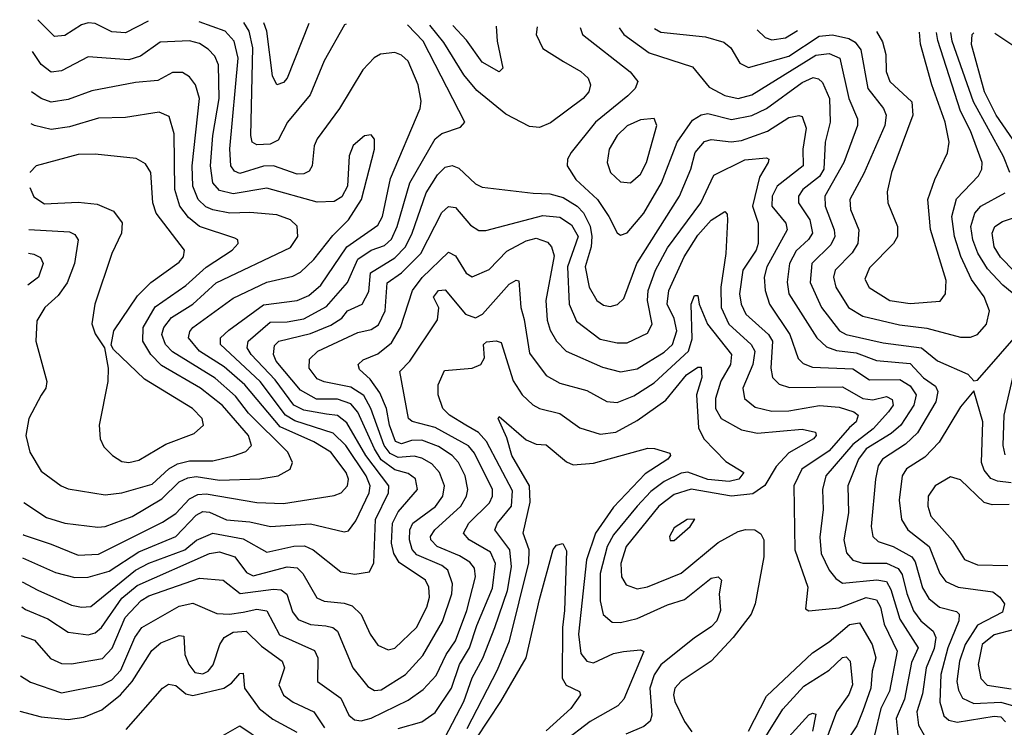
# Model space of a CAD drawing. Extents: x 1308313 to 1441400, y 959662 to 1036319.
# Tile 212 of 256: x 1308891 to 1311815, y 1034219 to 1036319. Entities that reach past the tile are written whole.
import ezdxf

# ---------------------------------------------------------------- set-up
doc = ezdxf.new("R2010")
doc.units = 0

msp = doc.modelspace()

# ---------------------------------------------------------------- linework, layer by layer
at = {"layer": '0CON10XD'}
for points in [[(1308898.6, 1034650.1), (1308945, 1034625.6), (1309045, 1034581.2), (1309075, 1034575.2), (1309102.3, 1034577.7), (1309235.2, 1034685), (1309275, 1034706), (1309381.9, 1034745), (1309415.8, 1034774.2), (1309465, 1034794.9), (1309555, 1034778.4), (1309625, 1034739), (1309705, 1034756.1), (1309736.9, 1034756.9), (1309762.8, 1034745), (1309845, 1034680), (1309886.9, 1034673.1), (1309929.6, 1034680.4), (1309943.1, 1034706.9), (1309947.6, 1034835), (1309986.8, 1034915), (1309987.5, 1034935), (1309918.6, 1035025), (1309862.3, 1035122.3), (1309835, 1035143.9), (1309801.8, 1035148.2), (1309735, 1035159.8), (1309705, 1035175.1), (1309650.1, 1035250.1), (1309579, 1035325), (1309567.2, 1035345), (1309570, 1035365), (1309635, 1035420.9), (1309685, 1035421.8), (1309735, 1035431.1), (1309802.7, 1035467.3), (1309865, 1035539.3), (1309895, 1035608.3), (1309935, 1035634.9), (1309975, 1035649), (1309995, 1035667), (1310012.6, 1035705), (1310050.2, 1035835), (1310125, 1035964.7), (1310145, 1035980.8), (1310200, 1036000), (1310213.1, 1036015), (1310089.5, 1036255), (1310043, 1036303.2)], [(1308900, 1034721.6), (1308997.8, 1034677.8), (1309055, 1034663), (1309095, 1034664.5), (1309157.4, 1034682.6), (1309245, 1034739.7), (1309354.8, 1034785), (1309415, 1034848.8), (1309435, 1034859.2), (1309455, 1034857.2), (1309505, 1034834.6), (1309575, 1034828.8), (1309635.7, 1034814.3), (1309755, 1034822.8), (1309855, 1034799.3), (1309867.7, 1034802.3), (1309888.9, 1034831.1), (1309928.6, 1034915), (1309932.3, 1034935), (1309919.8, 1034965), (1309860, 1035055), (1309822, 1035092), (1309708.5, 1035128.5), (1309680.4, 1035145), (1309605.1, 1035245), (1309487.4, 1035355), (1309487.9, 1035375), (1309512.3, 1035397.7), (1309615, 1035472.6), (1309715, 1035485.5), (1309749.5, 1035500.5), (1309785, 1035530.7), (1309862.4, 1035645), (1309955, 1035709.3), (1309968.1, 1035735), (1309992.2, 1035847.8), (1310080.8, 1036055), (1310083, 1036077), (1310074.3, 1036125), (1310045, 1036195.4), (1310025, 1036213.1), (1310005, 1036221.1), (1309963.1, 1036216.9), (1309944.1, 1036205.9), (1309910.2, 1036169.7), (1309840.9, 1036055), (1309774.8, 1035965.2), (1309765.8, 1035944.2), (1309759.7, 1035885), (1309750.5, 1035869.5), (1309735, 1035861.1), (1309715, 1035860), (1309644.6, 1035884.6), (1309615, 1035883.9), (1309545, 1035862.6), (1309528.9, 1035868.9), (1309518.7, 1035885), (1309514.9, 1035935.1), (1309539.6, 1036205), (1309528.1, 1036255), (1309501.4, 1036285), (1309424.1, 1036312)], [(1309272.8, 1036314.1), (1309205, 1036279.4), (1309165, 1036282.9), (1309115, 1036307.7), (1309095, 1036309.8), (1309075, 1036303.8), (1309025, 1036271.4), (1308995, 1036268.6), (1308945, 1036318.7)], [(1309860.5, 1036305.8), (1309856.2, 1036303.8), (1309795, 1036196.5), (1309754, 1036096), (1309686.2, 1036015), (1309658.3, 1035961.7), (1309635, 1035949.4), (1309595, 1035947.7), (1309581.8, 1035955), (1309577.6, 1035975), (1309583.1, 1036235), (1309573, 1036285), (1309556.7, 1036310.1)], [(1309750.2, 1036307.3), (1309685.9, 1036145), (1309675, 1036132.3), (1309655, 1036125.6), (1309641.7, 1036151.7), (1309624.9, 1036285), (1309616.4, 1036309.2)], [(1310428.1, 1036297.7), (1310424.8, 1036275), (1310445, 1036233.1), (1310506.2, 1036195), (1310557.1, 1036165), (1310579.1, 1036145), (1310586.7, 1036125), (1310580.8, 1036105), (1310564.6, 1036085), (1310467.7, 1036012.3), (1310435, 1035998.6), (1310405, 1036001.4), (1310335, 1036038.2), (1310248.2, 1036108.2), (1310210.2, 1036155), (1310151.1, 1036251.1), (1310109.6, 1036302.3)], [(1310305.8, 1036299.5), (1310309.2, 1036255), (1310325.6, 1036175), (1310315, 1036164.3), (1310265, 1036192.8), (1310218.5, 1036258.5), (1310177.3, 1036301.3)], [(1310556, 1036295.9), (1310562.3, 1036275), (1310704.3, 1036164.3), (1310726.8, 1036135), (1310718.8, 1036115), (1310697.2, 1036092.8), (1310601.1, 1036015), (1310529.2, 1035925), (1310518.2, 1035905), (1310517.3, 1035885), (1310543.1, 1035845), (1310606.7, 1035785), (1310640.8, 1035735), (1310665, 1035685.8), (1310675, 1035678.9), (1310695, 1035686.5), (1310745, 1035744.7), (1310797.2, 1035835), (1310843.7, 1035955), (1310889.6, 1036020.4), (1310915, 1036036.2), (1310935, 1036040), (1311005, 1036023), (1311065.5, 1036034.5), (1311108.4, 1036055), (1311215, 1036132.3), (1311247.3, 1036147.3), (1311263.5, 1036143.5), (1311275, 1036132.7), (1311296.2, 1036085), (1311298, 1036015), (1311282.8, 1035955), (1311279.3, 1035875), (1311266.3, 1035853.7), (1311217, 1035815), (1311203.4, 1035795), (1311203.9, 1035775), (1311237.6, 1035725), (1311245.5, 1035685), (1311233.6, 1035666.4), (1311196.9, 1035633.1), (1311177.1, 1035595), (1311170.1, 1035539.9), (1311175.6, 1035505), (1311258.5, 1035375), (1311287.5, 1035347.5), (1311316.7, 1035336.7), (1311375, 1035330.5), (1311435, 1035307.6), (1311535, 1035298.1), (1311575, 1035256.2), (1311610.9, 1035230.9), (1311618.1, 1035215), (1311611.2, 1035185), (1311556.9, 1035093.1), (1311521.4, 1035058.6), (1311453.4, 1035015), (1311440.6, 1034995), (1311432.9, 1034955), (1311419.6, 1034815), (1311424.8, 1034784.8), (1311440.2, 1034770.2), (1311485, 1034755.8), (1311540.6, 1034725), (1311550.3, 1034710.3), (1311572.3, 1034632.3), (1311591.1, 1034601.1), (1311622.1, 1034575), (1311672.7, 1034562.7), (1311681.1, 1034555), (1311679.5, 1034535), (1311647.6, 1034455), (1311626.8, 1034375), (1311623.2, 1034293.2), (1311635, 1034253.2), (1311650.3, 1034240.3), (1311675, 1034234.3), (1311785, 1034251.6), (1311805, 1034249.6), (1311818.7, 1034235)], [(1310670.9, 1036294.3), (1310685, 1036274.8), (1310760.3, 1036220.3), (1310889.3, 1036179.3), (1310938.6, 1036118.6), (1310985, 1036094), (1311024.5, 1036084.5), (1311065, 1036095.5), (1311255, 1036213.4), (1311295, 1036218.8), (1311327, 1036205), (1311353.3, 1036085), (1311378.9, 1036025), (1311378.9, 1036005), (1311338.8, 1035895), (1311282.5, 1035795), (1311282.8, 1035765), (1311309.7, 1035695), (1311311.5, 1035675), (1311299.8, 1035650.2), (1311243.7, 1035595), (1311238.4, 1035538.4), (1311272, 1035465), (1311325.3, 1035395.3), (1311345, 1035384.6), (1311455, 1035359.6), (1311569.2, 1035345), (1311616.8, 1035306.8), (1311707.1, 1035267.1), (1311725, 1035246.7), (1311735, 1035248.8), (1311871.8, 1035405)], [(1310776.6, 1036292.8), (1310795, 1036281.3), (1310928, 1036268), (1310982, 1036252), (1311003.2, 1036235), (1311029.8, 1036189.8), (1311055, 1036176.6), (1311175, 1036211), (1311265, 1036270.1), (1311305, 1036273.8), (1311353.3, 1036263.3), (1311372.2, 1036252.2), (1311389.3, 1036229.3), (1311410, 1036115), (1311456.1, 1036055), (1311464.4, 1036035), (1311459.8, 1036005), (1311397.9, 1035862.1), (1311356.2, 1035785), (1311358.4, 1035755), (1311383.1, 1035695), (1311380, 1035655), (1311363.2, 1035626.8), (1311313, 1035575), (1311308.1, 1035555), (1311314.8, 1035525), (1311352.3, 1035465), (1311395, 1035438.7), (1311503.3, 1035413.3), (1311585, 1035403.3), (1311685, 1035376.2), (1311715, 1035376.4), (1311735, 1035384.1), (1311762, 1035415), (1311770.7, 1035455), (1311755, 1035496.4), (1311717.8, 1035547.8), (1311685.7, 1035615.7), (1311667.2, 1035675), (1311659.6, 1035735), (1311673.2, 1035786.8), (1311738.2, 1035855), (1311748.4, 1035875), (1311748.9, 1035895), (1311715, 1035988.5), (1311685, 1036046.9), (1311617.5, 1036257.5), (1311614, 1036281)], [(1311081.5, 1036288.5), (1311105, 1036266.3), (1311125, 1036259.3), (1311165, 1036265.2), (1311201.1, 1036286.8)], [(1311435.6, 1036283.5), (1311453.1, 1036253.1), (1311462.8, 1036215), (1311464.4, 1036165), (1311474.8, 1036135), (1311540.8, 1036075), (1311543.2, 1036035), (1311480.3, 1035865), (1311467.6, 1035807.6), (1311469.6, 1035775), (1311498.2, 1035705), (1311497.9, 1035675), (1311486.4, 1035655), (1311415, 1035582.3), (1311401.3, 1035548.7), (1311413.6, 1035523.6), (1311475.2, 1035485.2), (1311535, 1035477), (1311625, 1035483.2), (1311640, 1035505), (1311642.2, 1035545), (1311596.3, 1035696.3), (1311587.8, 1035785), (1311608.8, 1035845), (1311646.6, 1035923.4), (1311651.1, 1035955), (1311638.9, 1036015), (1311599.8, 1036125), (1311566.6, 1036246.6), (1311563, 1036281.7)], [(1311831.7, 1035865), (1311813.1, 1035913.1), (1311723.6, 1036075), (1311659.9, 1036255), (1311656.4, 1036280.4)], [(1311881.3, 1035905), (1311790.8, 1036035), (1311756.6, 1036105), (1311717.2, 1036245), (1311720, 1036275), (1311724.8, 1036279.4)], [(1311787.2, 1036278.5), (1311935, 1036180), (1312015, 1036162.6), (1312035, 1036166.5), (1312055, 1036179.6), (1312124, 1036273.7)], [(1308901.3, 1034790.7), (1308905, 1034788.7), (1308985, 1034762.6), (1309065, 1034729.4), (1309125, 1034732.7), (1309315, 1034827.6), (1309355, 1034853.3), (1309395, 1034897), (1309420, 1034910), (1309445, 1034911.3), (1309595, 1034885.5), (1309675, 1034882.7), (1309825, 1034906.4), (1309846.2, 1034915), (1309864.7, 1034935), (1309867.6, 1034955), (1309860.3, 1034975), (1309815.6, 1035035.6), (1309765, 1035065.6), (1309665, 1035110.6), (1309560, 1035235), (1309498.3, 1035288.3), (1309424.8, 1035335), (1309392.5, 1035375), (1309396.1, 1035393.9), (1309405.7, 1035405), (1309525, 1035492.3), (1309625, 1035539.8), (1309702.6, 1035557.4), (1309725, 1035569.8), (1309765, 1035607.3), (1309821.2, 1035678.8), (1309867.3, 1035725), (1309905.9, 1035785), (1309944.5, 1035934.5), (1309944.5, 1035964.5), (1309935, 1035977.1), (1309915, 1035974.4), (1309881.1, 1035945), (1309870, 1035915), (1309864.6, 1035825), (1309847.4, 1035792.6), (1309825, 1035779.7), (1309775, 1035777.4), (1309625, 1035819.1), (1309525, 1035802.2), (1309485, 1035812.1), (1309464.9, 1035834.9), (1309457.9, 1035885), (1309464.9, 1035975.1), (1309483.8, 1036085), (1309481.3, 1036185), (1309470.5, 1036210.5), (1309451.3, 1036231.3), (1309425, 1036247.7), (1309395, 1036255.9), (1309308.4, 1036251.6), (1309249.6, 1036210.4), (1309215, 1036199.3), (1309095, 1036208.9), (1309015, 1036166.8), (1308985, 1036163.3), (1308955, 1036185.9), (1308929, 1036224.1)], [(1308903.2, 1034886.2), (1308971.3, 1034841.3), (1309025, 1034824.8), (1309123.1, 1034813.1), (1309145, 1034814.8), (1309225, 1034844.6), (1309313.1, 1034896.9), (1309365, 1034947.2), (1309390.4, 1034959.6), (1309415, 1034962.9), (1309485, 1034952.3), (1309604.1, 1034955.9), (1309659.2, 1034965), (1309694.4, 1034985), (1309701.5, 1035005), (1309687.1, 1035035), (1309570.8, 1035150.8), (1309531.7, 1035201.7), (1309471.3, 1035255), (1309345, 1035333.1), (1309323.8, 1035355), (1309313.6, 1035385), (1309319.7, 1035405), (1309342.2, 1035435), (1309405.3, 1035474.7), (1309475, 1035538.1), (1309695, 1035642.6), (1309717.1, 1035675), (1309715.6, 1035705.6), (1309695.2, 1035725.2), (1309655, 1035739.6), (1309575, 1035746.5), (1309515, 1035744.2), (1309465, 1035754.8), (1309443.6, 1035763.6), (1309421.2, 1035785), (1309405.7, 1035825), (1309403, 1035885), (1309424.8, 1036085), (1309412.9, 1036125), (1309395, 1036148.8), (1309375, 1036162.5), (1309345, 1036161.8), (1309301.8, 1036138.2), (1309235, 1036132.7), (1309105, 1036107.8), (1309035, 1036081.7), (1308985, 1036074.3), (1308955, 1036085.2), (1308926.7, 1036104.8)], [(1308918.8, 1035696.2), (1309039.1, 1035689.1), (1309055, 1035681.2), (1309065.3, 1035665), (1309054, 1035595), (1309032.3, 1035537.7), (1309005, 1035500.7), (1308966.1, 1035465), (1308942.5, 1035425), (1308939.6, 1035365), (1308972.1, 1035245), (1308968.5, 1035225), (1308955.3, 1035204.7), (1308917.9, 1035135), (1308909.1, 1035085), (1308921.5, 1035035), (1308955, 1034978.6), (1309014.4, 1034935), (1309035, 1034926.8), (1309145, 1034908.6), (1309195, 1034914.5), (1309285, 1034940), (1309333.7, 1034986.3), (1309359.4, 1035000.6), (1309395, 1035009.9), (1309465, 1035009.8), (1309525.8, 1035024.2), (1309563.1, 1035036.9), (1309580, 1035055), (1309570.7, 1035085), (1309493.6, 1035173.6), (1309428.2, 1035225), (1309312.6, 1035292.6), (1309280.6, 1035325), (1309257.3, 1035365), (1309257.9, 1035405), (1309293.5, 1035466.5), (1309385, 1035530), (1309445, 1035584.8), (1309522.3, 1035635), (1309540, 1035655), (1309539.2, 1035665), (1309530, 1035670), (1309425, 1035705.5), (1309392.2, 1035732.2), (1309366.9, 1035765), (1309351.8, 1035815), (1309349.9, 1035980.1), (1309335, 1036031.1), (1309305, 1036043.9), (1309205, 1036028.6), (1309125, 1036026.5), (1309039.2, 1036000.8), (1308985, 1035992.9), (1308935, 1036004.3), (1308924.9, 1036010.1)], [(1308897.2, 1034576), (1308908.5, 1034568.5), (1308975, 1034540.2), (1309035, 1034501.4), (1309095, 1034493), (1309115, 1034499.3), (1309134.3, 1034515), (1309195, 1034601.8), (1309240.1, 1034639.9), (1309455, 1034734.1), (1309485, 1034739.3), (1309530, 1034725), (1309565, 1034677.9), (1309585, 1034668.1), (1309685, 1034694.6), (1309715, 1034691.7), (1309732.1, 1034675), (1309773.4, 1034603.4), (1309795, 1034593.3), (1309855, 1034587), (1309878.8, 1034578.8), (1309905, 1034553.8), (1309932, 1034495), (1309955, 1034462.1), (1309985, 1034448.2), (1310005, 1034454.1), (1310069.6, 1034515), (1310100.7, 1034575), (1310108.3, 1034605), (1310105.7, 1034635), (1310096, 1034655), (1310018.2, 1034708.2), (1310002.1, 1034735), (1309995.7, 1034765), (1309998, 1034825), (1310015, 1034857.8), (1310072.3, 1034925), (1310066.5, 1034956.5), (1310045, 1034972.3), (1310005, 1034982.4), (1309965, 1035013), (1309944.4, 1035045), (1309895, 1035153.9), (1309875, 1035178.5), (1309835, 1035193), (1309773, 1035193), (1309725, 1035219.7), (1309653.3, 1035305), (1309645.2, 1035325), (1309647.8, 1035352.2), (1309660.5, 1035365), (1309755, 1035387.6), (1309815, 1035412.2), (1309847.4, 1035432.6), (1309865.1, 1035454.9), (1309908.6, 1035475), (1309927.8, 1035512.2), (1309932.7, 1035567.3), (1310005, 1035612), (1310036.6, 1035645), (1310057, 1035685), (1310098.4, 1035805), (1310131.7, 1035858.3), (1310155, 1035881.6), (1310175, 1035886.2), (1310195, 1035878.4), (1310245, 1035832), (1310265, 1035821.5), (1310416.4, 1035803.6), (1310465, 1035802), (1310505, 1035791.3), (1310546.9, 1035765), (1310565.8, 1035745.8), (1310585.7, 1035705.7), (1310590.6, 1035675), (1310588.6, 1035645), (1310570.2, 1035585), (1310581.9, 1035525), (1310605, 1035485.4), (1310625, 1035472), (1310645, 1035468), (1310666.7, 1035473.3), (1310685, 1035491.1), (1310723.4, 1035595), (1310850.2, 1035795), (1310884.1, 1035875), (1310896.7, 1035925), (1310925, 1035957.7), (1310945, 1035963.5), (1311004, 1035956), (1311035, 1035960.5), (1311111.7, 1035988.3), (1311175, 1036028.6), (1311204.5, 1036034.5), (1311215, 1036031.1), (1311226.6, 1035996.6), (1311217.2, 1035935), (1311218.1, 1035885), (1311140.5, 1035825), (1311125.4, 1035795), (1311124.8, 1035765.2), (1311166.7, 1035715), (1311170, 1035695), (1311109.4, 1035585), (1311101.7, 1035555), (1311104.8, 1035515), (1311118, 1035475), (1311178.5, 1035385), (1311203.3, 1035313.3), (1311218.2, 1035298.2), (1311245, 1035288), (1311365, 1035282.3), (1311415, 1035250.4), (1311505, 1035250.9), (1311535, 1035232.3), (1311552.9, 1035205), (1311546.5, 1035175), (1311507.6, 1035115), (1311479.2, 1035090.8), (1311405, 1035045.1), (1311382.5, 1035015), (1311350.4, 1034935), (1311351.9, 1034855), (1311338.4, 1034775), (1311346.1, 1034736.1), (1311365, 1034714.8), (1311395, 1034705.8), (1311465, 1034706.2), (1311499.8, 1034689.8), (1311511.8, 1034671.8), (1311526, 1034616), (1311545, 1034564.3), (1311566.7, 1034535), (1311603.7, 1034503.7), (1311611.5, 1034485), (1311606.9, 1034453.1), (1311582.9, 1034395), (1311572.1, 1034317.9), (1311555.2, 1034265), (1311560, 1034225), (1311577.1, 1034195)], [(1310705, 1035834.2), (1310735, 1035860.3), (1310752.8, 1035895), (1310783.5, 1036005), (1310775.4, 1036025.4), (1310735, 1036022), (1310695, 1036003.5), (1310665, 1035974.6), (1310641.7, 1035935), (1310636.2, 1035895), (1310645.3, 1035865), (1310675, 1035837.6), (1310705, 1035834.2)], [(1308895.6, 1034491.3), (1308935, 1034477.3), (1308982.5, 1034422.5), (1309015, 1034408.5), (1309045, 1034407.5), (1309136.9, 1034423.1), (1309166.3, 1034453.7), (1309204.8, 1034545), (1309252, 1034595), (1309275, 1034609.2), (1309425, 1034661.1), (1309495, 1034655.7), (1309546.1, 1034616.1), (1309645, 1034629.2), (1309667.2, 1034627.2), (1309684.1, 1034614.1), (1309701.6, 1034561.6), (1309718.6, 1034538.6), (1309755, 1034524.2), (1309800.2, 1034519.8), (1309820.8, 1034515), (1309835, 1034504.1), (1309880, 1034395), (1309925, 1034339.6), (1309945, 1034328.3), (1309965, 1034329.8), (1310036.9, 1034375), (1310088.5, 1034431.5), (1310147.2, 1034532.8), (1310174, 1034615), (1310176.6, 1034645), (1310162.4, 1034685), (1310145, 1034698.7), (1310070.8, 1034730.8), (1310056.3, 1034746.3), (1310048.6, 1034775), (1310049.3, 1034805), (1310059, 1034825), (1310125.5, 1034874.5), (1310147.8, 1034905), (1310152.3, 1034935), (1310138, 1034975), (1310115, 1035000.7), (1310085, 1035017.7), (1310063, 1035023), (1310015, 1035019.4), (1309991, 1035031), (1309973.6, 1035055), (1309934.3, 1035165), (1309913, 1035203), (1309875, 1035228.5), (1309795, 1035244), (1309775, 1035253.2), (1309750.6, 1035285), (1309751.7, 1035311.7), (1309776.4, 1035335), (1309895, 1035390), (1309935, 1035398.9), (1309957, 1035413), (1309976, 1035455), (1309982, 1035538), (1310025, 1035567.6), (1310082.3, 1035625), (1310145, 1035746.2), (1310165, 1035764.6), (1310185, 1035761.5), (1310229.4, 1035709.4), (1310255, 1035693.3), (1310275, 1035692.9), (1310445, 1035737.4), (1310495, 1035733.2), (1310529.9, 1035709.9), (1310549.6, 1035675), (1310518.1, 1035585), (1310523, 1035475), (1310545, 1035423.6), (1310615, 1035370.7), (1310665, 1035359.3), (1310695, 1035359.3), (1310755, 1035388.5), (1310769.7, 1035415), (1310755.7, 1035485.7), (1310757.9, 1035515), (1310778.8, 1035575), (1310815, 1035641.4), (1310913.7, 1035775), (1310952.4, 1035857.6), (1311045, 1035902.8), (1311109.2, 1035909.2), (1311115.6, 1035905), (1311113.8, 1035895), (1311088.3, 1035851.7), (1311067.2, 1035765), (1311084, 1035715), (1311084.2, 1035654.2), (1311077.9, 1035635), (1311038.2, 1035575), (1311028.7, 1035505), (1311033.4, 1035475), (1311047.8, 1035445), (1311114.5, 1035384.5), (1311127.1, 1035365), (1311122, 1035285), (1311127, 1035257), (1311146.9, 1035236.9), (1311177.3, 1035227.3), (1311335, 1035229.6), (1311395, 1035194.7), (1311425, 1035190.7), (1311465, 1035200.8), (1311481.7, 1035191.7), (1311484.5, 1035175), (1311471.5, 1035155), (1311425.8, 1035105), (1311365, 1035058.5), (1311284.8, 1034965), (1311275.2, 1034925), (1311276.8, 1034865), (1311267.4, 1034782.6), (1311270.8, 1034735), (1311295, 1034684.7), (1311315, 1034660), (1311335, 1034646.6), (1311436.7, 1034656.7), (1311465, 1034651), (1311478.2, 1034628.2), (1311505, 1034539.5), (1311558.9, 1034455), (1311539, 1034411), (1311518.2, 1034301.8), (1311494, 1034245), (1311498.5, 1034195)], [(1308921.2, 1035820.5), (1308933.4, 1035793.4), (1308965, 1035772.2), (1309065, 1035777.5), (1309121.2, 1035771.2), (1309170.2, 1035750.2), (1309196, 1035716), (1309193.8, 1035685), (1309164.7, 1035625), (1309114.6, 1035475), (1309105.7, 1035415.7), (1309115, 1035386.7), (1309143.3, 1035345), (1309154.3, 1035285), (1309153.3, 1035245), (1309127.5, 1035115), (1309130.5, 1035075), (1309141.1, 1035051.1), (1309166.7, 1035025), (1309195, 1035007.5), (1309215, 1035004.7), (1309245, 1035011.8), (1309325, 1035059), (1309409.1, 1035090.9), (1309437.5, 1035115), (1309432.9, 1035135), (1309404.6, 1035165), (1309261.7, 1035251.7), (1309170, 1035340), (1309163.3, 1035353.3), (1309170.6, 1035395), (1309240.9, 1035499.1), (1309281, 1035539), (1309365, 1035598.8), (1309377.5, 1035615), (1309380.3, 1035635), (1309296.9, 1035745), (1309286.8, 1035775), (1309280.2, 1035865), (1309265, 1035890.9), (1309236.9, 1035906.9), (1309115, 1035919.7), (1309065, 1035918.7), (1308940, 1035885), (1308922.1, 1035866.1), (1308922.1, 1035865)], [(1311866.5, 1035485), (1311810.5, 1035530.5), (1311765, 1035578.9), (1311736.2, 1035626.2), (1311721.6, 1035665), (1311716.1, 1035705), (1311727.7, 1035745), (1311745.3, 1035765), (1311817.6, 1035805)], [(1308893.2, 1034371.4), (1308923.1, 1034353.1), (1309015, 1034321.1), (1309135, 1034345.2), (1309165, 1034360), (1309191.5, 1034388.5), (1309233.3, 1034485), (1309253.9, 1034515), (1309365, 1034578.7), (1309405, 1034587.4), (1309476.7, 1034556.7), (1309514.5, 1034554.5), (1309555, 1034560.7), (1309595, 1034569.6), (1309624.8, 1034564.8), (1309663, 1034493), (1309766.8, 1034446.8), (1309776.1, 1034425), (1309775.3, 1034355), (1309844.7, 1034305), (1309868.2, 1034255), (1309885, 1034240.5), (1309905, 1034237.8), (1309935, 1034246), (1310045, 1034299.6), (1310089.3, 1034330.7), (1310127.9, 1034372.1), (1310157.9, 1034435), (1310184.9, 1034475), (1310219.2, 1034565), (1310245.2, 1034665.2), (1310241.3, 1034691.3), (1310228.4, 1034708.4), (1310197.6, 1034727.6), (1310131.2, 1034755), (1310112.3, 1034775), (1310111.6, 1034785), (1310123.5, 1034805), (1310201.2, 1034875), (1310218, 1034905), (1310221.6, 1034925), (1310214.2, 1034965), (1310194.5, 1035004.5), (1310175, 1035025.5), (1310135, 1035052.5), (1310085, 1035071.4), (1310055, 1035070.2), (1310025, 1035060.5), (1310007.1, 1035067.1), (1309989, 1035115), (1309980.5, 1035165), (1309961.1, 1035211.1), (1309932, 1035252), (1309900.7, 1035280.7), (1309896.2, 1035295), (1309910.7, 1035309.3), (1309955, 1035327.5), (1309995, 1035359.8), (1310021.9, 1035405), (1310057.8, 1035515), (1310086.3, 1035553.7), (1310165, 1035629.1), (1310185, 1035618.2), (1310216.7, 1035566.7), (1310235, 1035555.4), (1310285, 1035577.9), (1310338, 1035632), (1310395, 1035662.6), (1310425, 1035670.3), (1310458.2, 1035658.2), (1310470, 1035645), (1310477.9, 1035617.9), (1310453.2, 1035485), (1310457.4, 1035427.4), (1310466.9, 1035396.9), (1310485.1, 1035365.1), (1310513.8, 1035335), (1310622.1, 1035287.9), (1310675, 1035273.6), (1310725, 1035283.1), (1310805, 1035332.3), (1310829.7, 1035355), (1310842.6, 1035395), (1310835, 1035431.8), (1310813.5, 1035475), (1310819, 1035515), (1310864.1, 1035615), (1310905, 1035679), (1310945, 1035724.2), (1310985, 1035750), (1310991.8, 1035741.8), (1310993.4, 1035723.4), (1310988.4, 1035625), (1310973, 1035525), (1310974.6, 1035465), (1310996.8, 1035415), (1311063.5, 1035355), (1311074.5, 1035335), (1311067.9, 1035295), (1311038.5, 1035225), (1311043.3, 1035195), (1311075, 1035169.1), (1311125, 1035156.6), (1311175, 1035158.3), (1311265.9, 1035174.1), (1311325, 1035169.2), (1311368.2, 1035155), (1311381.2, 1035145), (1311375.2, 1035125), (1311355, 1035108.7), (1311295, 1035038.9), (1311213.4, 1034985), (1311189.8, 1034935), (1311192.7, 1034745), (1311231.3, 1034635), (1311225, 1034570), (1311234.2, 1034564.2), (1311325, 1034573.2), (1311405, 1034603.6), (1311435, 1034597.3), (1311447.8, 1034575), (1311458.6, 1034525), (1311496.5, 1034445), (1311474, 1034326), (1311448.6, 1034275), (1311429.7, 1034195)], [(1311845, 1035571.8), (1311803.6, 1035613.6), (1311784.5, 1035645), (1311779.2, 1035685), (1311786.8, 1035705), (1311810, 1035720), (1311862.7, 1035737.3)], [(1308917.5, 1035625.9), (1308933, 1035623), (1308952.7, 1035612.7), (1308961.4, 1035595), (1308947.1, 1035555), (1308915.6, 1035530.7)], [(1310015.1, 1034214.9), (1310085, 1034235.2), (1310125, 1034263.2), (1310173.5, 1034335), (1310197.6, 1034405), (1310227.4, 1034455), (1310248.7, 1034521.3), (1310295, 1034632.1), (1310304.3, 1034705), (1310289, 1034739), (1310225.7, 1034775), (1310209, 1034795), (1310224.8, 1034825), (1310286, 1034885), (1310295.5, 1034905), (1310294.8, 1034925), (1310242.2, 1035032.2), (1310224, 1035054), (1310125, 1035108.9), (1310056.7, 1035126.7), (1310045.3, 1035135), (1310020.3, 1035275), (1310049.5, 1035305), (1310132.1, 1035427.9), (1310136.2, 1035463.8), (1310120.2, 1035495), (1310135, 1035515.2), (1310155, 1035517.1), (1310215, 1035445.2), (1310245, 1035433.9), (1310265.2, 1035444.8), (1310345, 1035534.3), (1310365, 1035546), (1310373.9, 1035543.9), (1310379.6, 1035465), (1310389.5, 1035429.5), (1310405, 1035328.9), (1310455, 1035262.5), (1310495, 1035239.7), (1310575, 1035218.2), (1310635, 1035185.8), (1310665, 1035182.9), (1310715, 1035202), (1310775, 1035240.7), (1310877, 1035335), (1310888.5, 1035371.5), (1310885.3, 1035474.7), (1310895, 1035500), (1310905, 1035500), (1310909.2, 1035475), (1310934.1, 1035415), (1311005.2, 1035325), (1311002.4, 1035295), (1310973.6, 1035246.4), (1310957.1, 1035195), (1310957.6, 1035165), (1310974.1, 1035135), (1311035, 1035102), (1311081.8, 1035091.8), (1311215, 1035103.8), (1311254.4, 1035095), (1311256, 1035085), (1311248.5, 1035075), (1311175, 1035033), (1311137.7, 1034992.3), (1311103.5, 1034936.5), (1311068.2, 1034911.8), (1311005, 1034904.9), (1310885, 1034925.7), (1310835, 1034909.4), (1310789.5, 1034875), (1310691.7, 1034755), (1310676.2, 1034705), (1310678.4, 1034665), (1310691.9, 1034641.9), (1310725, 1034629.5), (1310755, 1034636), (1310855, 1034676.5), (1310965, 1034767), (1311025, 1034800), (1311046.2, 1034806.2), (1311074.6, 1034804.6), (1311092.5, 1034792.5), (1311100.8, 1034775), (1311100.8, 1034725), (1311075.3, 1034585), (1311062.9, 1034555), (1311009.4, 1034485), (1310945, 1034415.3), (1310855, 1034355.9), (1310836.7, 1034335), (1310832.5, 1034315), (1310836.4, 1034295), (1310865, 1034235.6), (1310886.9, 1034205)], [(1310155, 1034189.4), (1310210.5, 1034295), (1310234.9, 1034365.1), (1310266.1, 1034423.9), (1310302.4, 1034515), (1310340.1, 1034625), (1310351.5, 1034695), (1310346.7, 1034745), (1310301.7, 1034805), (1310309.8, 1034825), (1310352, 1034875), (1310355, 1034920.9), (1310277.2, 1035067.2), (1310253.9, 1035093.9), (1310215.6, 1035115.6), (1310167.5, 1035145), (1310147.6, 1035165), (1310133.4, 1035205), (1310133.6, 1035235), (1310152.3, 1035277.7), (1310235, 1035284.2), (1310260.4, 1035295), (1310271.7, 1035315), (1310268.8, 1035355), (1310277.1, 1035362.9), (1310306.2, 1035366.2), (1310320.6, 1035360.6), (1310356.6, 1035246.6), (1310382.9, 1035205), (1310415, 1035175.6), (1310435, 1035164.9), (1310495, 1035149.6), (1310555, 1035107.6), (1310615, 1035088.8), (1310661.1, 1035095), (1310725, 1035129), (1310810.4, 1035189.6), (1310871.1, 1035265), (1310905, 1035287.5), (1310915, 1035287.9), (1310916.7, 1035256.7), (1310901, 1035205), (1310907.3, 1035107.3), (1310922.9, 1035075), (1310987.9, 1035007.9), (1311041.5, 1034975), (1311027.1, 1034955), (1310998.4, 1034948.4), (1310935, 1034953.8), (1310875, 1034975.6), (1310855, 1034972.8), (1310805, 1034948), (1310765, 1034918.5), (1310724.7, 1034875.3), (1310655, 1034790.4), (1310636.2, 1034755), (1310615.1, 1034675), (1310614.5, 1034594.5), (1310623.5, 1034553.5), (1310650.4, 1034530.4), (1310675, 1034529.5), (1310725, 1034542), (1310815, 1034582.6), (1310865, 1034598.3), (1310945, 1034661.3), (1310965.4, 1034665.4), (1310975.4, 1034655.4), (1310967.9, 1034615), (1310972.6, 1034565), (1310961.4, 1034535), (1310945, 1034516.5), (1310895, 1034484.5), (1310795, 1034403.9), (1310775, 1034374), (1310762.1, 1034335), (1310768, 1034255), (1310763.4, 1034236.6), (1310745, 1034221.1), (1310691.2, 1034198.8)], [(1311817.7, 1035027.7), (1311811.2, 1035055), (1311814.9, 1035145), (1311842, 1035265)], [(1311835, 1034944.5), (1311795, 1034948.8), (1311775, 1034957.4), (1311755, 1034981.4), (1311747, 1035005), (1311751.2, 1035125), (1311725, 1035217.5), (1311685, 1035169.4), (1311621.9, 1035065), (1311579.2, 1035020.8), (1311524.6, 1034985.4), (1311511.3, 1034965), (1311502.8, 1034892.8), (1311510, 1034835), (1311528.6, 1034805), (1311591.9, 1034755), (1311623.2, 1034675), (1311641.3, 1034651.3), (1311677.5, 1034635), (1311780.5, 1034620.5), (1311802, 1034605), (1311815.8, 1034585), (1311809.3, 1034560.7), (1311735, 1034521.6), (1311698.5, 1034465), (1311682.4, 1034415), (1311674.1, 1034355), (1311678.5, 1034328.5), (1311691.1, 1034305), (1311725, 1034289.7), (1311805, 1034293.5), (1311842.7, 1034282.7)], [(1310219.9, 1034215), (1310310.3, 1034389.7), (1310346, 1034475), (1310403.4, 1034706.6), (1310404, 1034745), (1310386.5, 1034795), (1310406.7, 1034886.7), (1310404.6, 1034935), (1310352.6, 1035025), (1310338, 1035078), (1310312.5, 1035135), (1310315, 1035141.2), (1310395, 1035072.2), (1310425, 1035059.2), (1310455, 1035057.5), (1310515, 1035007), (1310535, 1034998.1), (1310595, 1035002.2), (1310756.8, 1035046.8), (1310776.6, 1035046.6), (1310822, 1035032), (1310824.2, 1035025), (1310815.5, 1035015), (1310749, 1034971), (1310655, 1034871.7), (1310600.6, 1034795), (1310574, 1034716), (1310550.1, 1034495), (1310557.8, 1034437.8), (1310575, 1034415.4), (1310595, 1034410.6), (1310655, 1034437.7), (1310684, 1034444), (1310735, 1034448.9), (1310744.1, 1034444.1), (1310685, 1034302.5), (1310667.4, 1034282.6), (1310585, 1034236), (1310505, 1034174.4)], [(1311829.6, 1034880.4), (1311779.1, 1034879.1), (1311755, 1034886.3), (1311685, 1034953.3), (1311655, 1034962), (1311610, 1034935), (1311589.1, 1034905), (1311588.2, 1034875), (1311597.1, 1034845), (1311662, 1034772), (1311697, 1034717), (1311735, 1034700.8), (1311825, 1034699)], [(1310835, 1034772.9), (1310882, 1034815), (1310896.1, 1034836.1), (1310873.3, 1034835), (1310835, 1034810.8), (1310820.8, 1034785), (1310823.1, 1034773.1), (1310835, 1034772.9)], [(1310246.8, 1034185), (1310319.7, 1034295), (1310394.8, 1034425), (1310435, 1034597.8), (1310475, 1034746), (1310485, 1034759.2), (1310504, 1034764), (1310515, 1034742.5), (1310509.3, 1034565), (1310502.6, 1034515), (1310502.2, 1034365), (1310513.9, 1034343.9), (1310553.5, 1034325), (1310556.9, 1034315), (1310528.2, 1034275), (1310455, 1034208.5)], [(1311055, 1034207.4), (1311108.6, 1034311.4), (1311245, 1034440.2), (1311295, 1034472.6), (1311355, 1034523.5), (1311385, 1034528.8), (1311422.2, 1034465), (1311433.1, 1034425), (1311422.3, 1034385), (1311419.1, 1034335), (1311395, 1034267.7), (1311376.7, 1034223.3), (1311335, 1034158.6)], [(1308891.2, 1034267), (1308955, 1034249.5), (1309035, 1034241.7), (1309081.5, 1034248.5), (1309135, 1034270.4), (1309190.2, 1034315), (1309225.7, 1034354.3), (1309283.6, 1034446.4), (1309310.5, 1034469.5), (1309365, 1034491.4), (1309378.8, 1034488.8), (1309381.4, 1034435), (1309393, 1034405), (1309411.5, 1034381.5), (1309435, 1034377), (1309451.1, 1034385), (1309465.8, 1034404.2), (1309485.2, 1034465), (1309498.3, 1034485), (1309525, 1034500.7), (1309563.6, 1034503.6), (1309609.2, 1034459.2), (1309670.6, 1034415), (1309677.4, 1034395), (1309661.2, 1034345), (1309675, 1034314.5), (1309702.9, 1034292.9), (1309764.5, 1034264.5), (1309796.8, 1034216.8)], [(1311845, 1034509), (1311785, 1034493.6), (1311749.7, 1034465), (1311737.2, 1034405), (1311745, 1034363.8), (1311764.3, 1034344.3), (1311835, 1034333)], [(1311035, 1034075.3), (1311157.4, 1034272.6), (1311219.4, 1034340.6), (1311295, 1034388.7), (1311335, 1034425.8), (1311345, 1034428), (1311357.7, 1034415), (1311364.6, 1034345), (1311353.5, 1034316.5), (1311316.9, 1034265), (1311281.2, 1034168.8)], [(1309207.7, 1034212.3), (1309315.3, 1034334.7), (1309333.5, 1034346.5), (1309355, 1034342.9), (1309385, 1034318.4), (1309405, 1034312.7), (1309497.1, 1034335), (1309520, 1034350), (1309545, 1034378.6), (1309555, 1034379.2), (1309558.4, 1034335), (1309602.8, 1034275), (1309643.1, 1034243.1), (1309714.4, 1034204.4)], [(1311165, 1034179.5), (1311235, 1034255.4), (1311245, 1034260.9), (1311255, 1034258), (1311245, 1034207.5)], [(1309496.7, 1034195), (1309545, 1034222.7), (1309615, 1034175.8)]]:
    msp.add_lwpolyline(points, dxfattribs=at)

doc.saveas('drawing.dxf')
